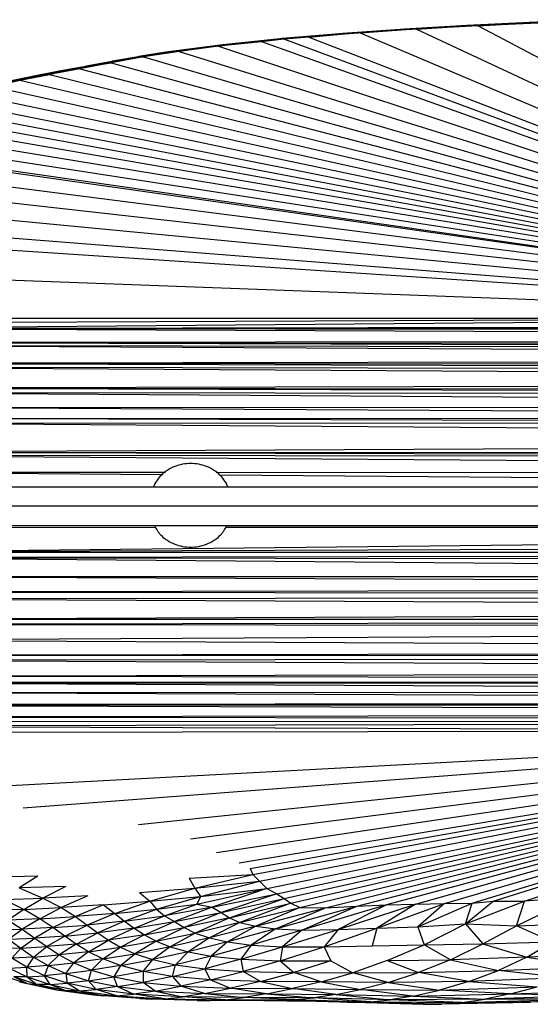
# Paper-space layout '_Frontal' of a CAD drawing. Header units: millimetres. Extents: x -50 to 1200, y -70 to 65.
# Tile 4 of 23: x 103 to 169, y -65 to 63. Entities that reach past the tile are written whole.
import ezdxf

# ---------------------------------------------------------------- set-up
doc = ezdxf.new("R2010")
doc.units = ezdxf.units.MM

psp = doc.layouts.new('_Frontal')

# ---------------------------------------------------------------- linework, layer by layer
at = {"color": 7, "linetype": 'Continuous', "lineweight": 25}
for p, q in [((169.29, 63.02), (161.06, 62.63)), ((161.06, 62.63), (169.23, 63.02)), ((169.29, 63.02), (161.12, 62.63)), ((171.35, 63.01), (162.54, 62.59)), ((177.45, 63.41), (169.23, 63.02)), ((169.23, 63.02), (177.4, 63.4)), ((169.29, 63.02), (169.23, 63.02)), ((177.45, 63.41), (169.29, 63.02)), ((177.5, 63.36), (169.29, 63.02)), ((169.34, 62.98), (169.29, 63.02)), ((169.34, 62.98), (177.5, 63.36)), ((171.35, 63.01), (169.34, 62.98)), ((153.01, 62.18), (144.89, 61.61)), ((144.89, 61.61), (152.93, 62.18)), ((153.01, 62.18), (144.98, 61.62)), ((153.09, 62.14), (144.98, 61.62)), ((145.08, 61.58), (153.09, 62.14)), ((154.49, 62.16), (147.14, 61.67)), ((147.14, 61.67), (153.09, 62.14)), ((161.12, 62.63), (152.93, 62.18)), ((152.93, 62.18), (161.06, 62.63)), ((153.01, 62.18), (152.93, 62.18)), ((161.12, 62.63), (153.01, 62.18)), ((161.19, 62.59), (153.01, 62.18)), ((153.09, 62.14), (153.01, 62.18)), ((153.09, 62.14), (161.19, 62.59)), ((154.49, 62.16), (153.09, 62.14)), ((162.54, 62.59), (154.49, 62.16)), ((154.49, 62.16), (161.19, 62.59)), ((154.49, 62.16), (235.19, 24.44)), ((161.12, 62.63), (161.06, 62.63)), ((169.34, 62.98), (161.12, 62.63)), ((161.19, 62.59), (161.12, 62.63)), ((161.19, 62.59), (169.34, 62.98)), ((162.54, 62.59), (161.19, 62.59)), ((162.54, 62.59), (169.34, 62.98)), ((162.54, 62.59), (235.19, 24.44)), ((134.25, 60.55), (128.62, 59.93)), ((137.07, 60.94), (129.21, 60.13)), ((129.21, 60.13), (136.96, 60.94)), ((137.07, 60.94), (129.34, 60.14)), ((137.18, 60.91), (129.34, 60.14)), ((137.18, 60.91), (129.48, 60.1)), ((129.48, 60.1), (134.25, 60.55)), ((134.25, 60.55), (137.18, 60.91)), ((137.27, 60.85), (134.25, 60.55)), ((134.25, 60.55), (235.19, 24.44)), ((144.98, 61.62), (136.96, 60.94)), ((136.96, 60.94), (144.89, 61.61)), ((137.07, 60.94), (136.96, 60.94)), ((144.98, 61.62), (137.07, 60.94)), ((145.08, 61.58), (137.07, 60.94)), ((137.18, 60.91), (137.07, 60.94)), ((137.18, 60.91), (145.08, 61.58)), ((140.41, 61.13), (137.18, 60.91)), ((137.27, 60.85), (137.18, 60.91)), ((140.41, 61.13), (137.27, 60.85)), ((137.27, 60.85), (235.19, 24.44)), ((147.14, 61.67), (140.41, 61.13)), ((140.41, 61.13), (145.08, 61.58)), ((140.41, 61.13), (235.19, 24.44)), ((144.98, 61.62), (144.89, 61.61)), ((145.08, 61.58), (144.98, 61.62)), ((147.14, 61.67), (145.08, 61.58)), ((147.14, 61.67), (235.19, 24.44)), ((121.93, 59.16), (118.22, 58.59)), ((121.77, 59.15), (118.22, 58.59)), ((118.39, 58.6), (121.93, 59.16)), ((123.49, 59.26), (118.85, 58.54)), ((129.34, 60.14), (121.77, 59.15)), ((129.21, 60.13), (121.77, 59.15)), ((121.93, 59.16), (121.77, 59.15)), ((129.34, 60.14), (121.93, 59.16)), ((129.48, 60.1), (121.93, 59.16)), ((121.93, 59.16), (122.08, 59.13)), ((129.48, 60.1), (122.08, 59.13)), ((123.49, 59.26), (122.08, 59.13)), ((129.48, 60.1), (123.49, 59.26)), ((128.62, 59.93), (123.49, 59.26)), ((123.49, 59.26), (235.19, 24.44)), ((128.62, 59.93), (129.48, 60.1)), ((128.62, 59.93), (235.19, 24.44)), ((129.34, 60.14), (129.21, 60.13)), ((129.48, 60.1), (129.34, 60.14)), ((114.96, 57.99), (111.35, 57.32)), ((111.35, 57.32), (114.78, 57.97)), ((111.55, 57.34), (114.96, 57.99)), ((115.15, 57.96), (111.55, 57.34)), ((115.15, 57.96), (111.75, 57.32)), ((118.85, 58.54), (114.62, 57.78)), ((115.15, 57.96), (114.62, 57.78)), ((118.39, 58.6), (114.78, 57.97)), ((114.78, 57.97), (118.22, 58.59)), ((114.96, 57.99), (114.78, 57.97)), ((114.96, 57.99), (118.39, 58.6)), ((118.56, 58.57), (114.96, 57.99)), ((114.96, 57.99), (115.15, 57.96)), ((118.56, 58.57), (115.15, 57.96)), ((118.85, 58.54), (115.15, 57.96)), ((118.39, 58.6), (118.22, 58.59)), ((122.08, 59.13), (118.39, 58.6)), ((118.39, 58.6), (118.56, 58.57)), ((122.08, 59.13), (118.56, 58.57)), ((118.56, 58.57), (118.85, 58.54)), ((122.08, 59.13), (118.85, 58.54)), ((118.85, 58.54), (235.19, 24.44)), ((108.06, 56.69), (104.32, 56)), ((107.85, 56.67), (104.32, 56)), ((104.55, 56.03), (108.06, 56.69)), ((108.28, 56.67), (104.55, 56.03)), ((108.28, 56.67), (104.79, 56.01)), ((110.55, 57.01), (106.55, 56.27)), ((106.55, 56.27), (108.28, 56.67)), ((111.55, 57.34), (107.85, 56.67)), ((107.85, 56.67), (111.35, 57.32)), ((108.06, 56.69), (107.85, 56.67)), ((111.55, 57.34), (108.06, 56.69)), ((111.75, 57.32), (108.06, 56.69)), ((108.28, 56.67), (108.06, 56.69)), ((108.28, 56.67), (111.75, 57.32)), ((110.55, 57.01), (108.28, 56.67)), ((114.62, 57.78), (110.55, 57.01)), ((111.75, 57.32), (110.55, 57.01)), ((110.55, 57.01), (235.19, 24.44)), ((111.55, 57.34), (111.35, 57.32)), ((111.75, 57.32), (111.55, 57.34)), ((111.75, 57.32), (114.62, 57.78)), ((114.62, 57.78), (235.19, 24.44)), ((99.14, 54.67), (102.7, 55.49)), ((104.55, 56.03), (100.91, 55.28)), ((100.91, 55.28), (104.32, 56)), ((101.16, 55.31), (104.55, 56.03)), ((104.79, 56.01), (101.16, 55.31)), ((104.79, 56.01), (101.41, 55.3)), ((102.7, 55.49), (101.41, 55.3)), ((102.7, 55.49), (106.55, 56.27)), ((102.7, 55.49), (104.79, 56.01)), ((102.7, 55.49), (235.19, 24.44)), ((104.55, 56.03), (104.32, 56)), ((104.79, 56.01), (104.55, 56.03)), ((106.55, 56.27), (104.79, 56.01)), ((106.55, 56.27), (235.19, 24.44)), ((99.14, 54.67), (235.19, 24.44)), ((93.02, 52.9), (235.19, 24.44)), ((95.86, 53.8), (235.19, 24.44)), ((235.19, 24.44), (90.61, 51.97)), ((235.19, 24.44), (86.79, 50.16)), ((235.19, 24.44), (88.67, 51.09)), ((84.87, 49.13), (235.19, 24.44)), ((82.85, 47.92), (235.19, 24.44)), ((80.78, 46.4), (235.19, 24.44)), ((81.12, 46.69), (235.19, 24.44)), ((79.17, 44.46), (235.19, 24.44)), ((235.19, 24.44), (78.57, 42.04)), ((235.19, 24.44), (78.53, 39.37)), ((78.58, 36.7), (235.19, 24.44)), ((235.19, 24.44), (78.95, 34.78)), ((235.19, 24.44), (78.21, 30.23)), ((235.19, 24.44), (78.02, 23.05)), ((78.03, 24.45), (235.19, 24.44)), ((235.19, 24.44), (78.03, 23.79)), ((390.83, 23.58), (78.02, 23.05)), ((391.93, 21.67), (78.02, 23.05)), ((391.75, 22.68), (78.02, 23.05)), ((391.35, 23.05), (78.02, 23.05)), ((391.93, 21.67), (78.02, 21.22)), ((392.31, 20.38), (78.02, 21.22)), ((392.26, 20.94), (78.02, 21.22)), ((392.32, 19.12), (78.02, 20.84)), ((392.31, 20.38), (78.02, 20.84)), ((392.32, 19.12), (78.02, 18.52)), ((392.32, 17.46), (78.02, 18.52)), ((392.32, 18.19), (78.02, 18.52)), ((392.32, 16.07), (78.03, 18.02)), ((392.32, 17.46), (78.03, 18.02)), ((392.32, 16.07), (78.08, 15.27)), ((392.31, 14.41), (78.08, 15.27)), ((392.32, 14.96), (78.08, 15.27)), ((392.3, 12.58), (78.09, 14.69)), ((392.31, 14.41), (78.09, 14.69)), ((392.3, 11.16), (78.13, 12.79)), ((392.3, 12.58), (78.13, 12.79)), ((392.3, 10.5), (78.13, 11.34)), ((392.3, 11.16), (78.13, 11.34)), ((392.29, 8.49), (78.13, 10.76)), ((392.3, 10.5), (78.13, 10.76)), ((392.29, 8.49), (78.05, 6.91)), ((342.01, 4.48), (78.04, 6.52)), ((392.29, 6.15), (78.04, 6.52)), ((392.29, 6.15), (78.05, 6.91)), ((392.29, 6.74), (78.05, 6.91)), ((121.25, 3.98), (77.97, 4.31)), ((121.7, 4.28), (77.97, 4.31)), ((341.47, 4.13), (128.31, 4.27)), ((335.51, 2.36), (128.84, 3.92)), ((50.99, -0.06), (447.85, -0.06)), ((120.47, -2.91), (77.88, -2.95)), ((77.91, -6.13), (340.69, -3.25)), ((340.35, -2.73), (129.53, -2.91)), ((343.05, -5.13), (77.91, -6.13)), ((392.33, -6.27), (77.91, -6.13)), ((392.33, -6.27), (77.92, -6.87)), ((392.33, -9.42), (77.92, -6.87)), ((392.33, -7.29), (77.92, -6.87)), ((392.33, -9.42), (77.97, -9.32)), ((392.34, -10.66), (77.97, -9.32)), ((392.34, -10.66), (78.01, -11.36)), ((392.34, -11.75), (78.01, -11.36)), ((392.34, -11.75), (78.03, -12.26)), ((392.35, -13.66), (78.03, -12.26)), ((392.35, -13.66), (78.06, -14.89)), ((392.34, -14.93), (78.06, -14.89)), ((392.34, -14.93), (78.06, -15.55)), ((392.33, -16.02), (78.06, -15.55)), ((392.33, -16.02), (78.07, -17.62)), ((392.21, -19.15), (78.07, -17.62)), ((392.21, -19.15), (78.08, -19.58)), ((392.17, -19.83), (78.08, -19.58)), ((392.17, -19.83), (78.08, -20.23)), ((392.06, -21.72), (78.08, -20.23)), ((392.06, -21.72), (78.11, -22.33)), ((392.05, -22.87), (78.11, -22.33)), ((392.05, -22.87), (78.12, -23.15)), ((78.12, -23.15), (392.24, -24.63)), ((78.12, -23.15), (392.09, -23.31)), ((78.14, -24.38), (392.24, -24.63)), ((78.14, -24.38), (392.32, -25.66)), ((78.16, -25.99), (392.32, -25.66)), ((78.16, -25.99), (392.33, -25.96)), ((78.16, -26.11), (392.33, -25.96)), ((78.16, -26.11), (392.37, -27.03)), ((78.14, -28.82), (392.37, -28.02)), ((78.15, -28.24), (392.37, -28.02)), ((78.16, -27.61), (392.37, -27.03)), ((78.16, -27.61), (392.37, -28.02)), ((235.18, -29.42), (78.12, -29.7)), ((78.14, -28.82), (235.18, -29.42)), ((78.51, -37.79), (235.18, -29.42)), ((103.11, -39.49), (235.18, -29.42)), ((118.21, -41.65), (235.18, -29.42)), ((124.99, -43.53), (235.18, -29.42)), ((128.38, -45.33), (235.18, -29.42)), ((131.33, -46.67), (235.18, -29.42)), ((132.78, -47.4), (235.18, -29.42)), ((133.11, -48.2), (235.18, -29.42)), ((134, -49.08), (235.18, -29.42)), ((134.93, -50.03), (235.18, -29.42)), ((136.26, -50.72), (235.18, -29.42)), ((137.2, -51.35), (235.18, -29.42)), ((138.09, -51.96), (235.18, -29.42)), ((139.27, -52.51), (235.18, -29.42)), ((142.61, -52.53), (235.18, -29.42)), ((146.7, -52.34), (235.18, -29.42)), ((235.18, -29.42), (150.57, -52.18)), ((154.34, -52.06), (235.18, -29.42)), ((158.14, -51.97), (235.18, -29.42)), ((161.77, -51.92), (235.18, -29.42)), ((164.48, -51.7), (235.18, -29.42)), ((168.58, -51.69), (235.18, -29.42)), ((132.78, -47.4), (133.11, -48.2)), ((105.03, -48.43), (98.74, -48.55)), ((105.03, -48.43), (102.6, -49.96)), ((124.82, -48.68), (133.11, -48.2)), ((124.82, -48.68), (125.56, -49.99)), ((125.56, -49.99), (133.11, -48.2)), ((133.11, -48.2), (134, -49.08)), ((108.72, -49.75), (102.6, -49.96)), ((102.6, -49.96), (105.69, -51.28)), ((108.72, -49.75), (105.69, -51.28)), ((118.31, -50.54), (125.56, -49.99)), ((119.68, -51.7), (125.56, -49.99)), ((125.56, -49.99), (134, -49.08)), ((125.56, -49.99), (126.28, -51.05)), ((125.79, -52.08), (134.93, -50.03)), ((126.28, -51.05), (134, -49.08)), ((126.28, -51.05), (134.93, -50.03)), ((134.93, -50.03), (127.82, -52.46)), ((134, -49.08), (134.93, -50.03)), ((134.93, -50.03), (136.26, -50.72)), ((100.62, -51.46), (105.69, -51.28)), ((103.21, -52.75), (105.69, -51.28)), ((111.59, -50.98), (105.69, -51.28)), ((105.69, -51.28), (108.11, -52.52)), ((111.59, -50.98), (108.11, -52.52)), ((118.31, -50.54), (119.68, -51.7)), ((119.68, -51.7), (126.28, -51.05)), ((120.55, -52.74), (126.28, -51.05)), ((126.28, -51.05), (125.79, -52.08)), ((127.82, -52.46), (136.26, -50.72)), ((136.26, -50.72), (129, -53.15)), ((129, -53.15), (137.2, -51.35)), ((130.06, -53.85), (137.2, -51.35)), ((136.26, -50.72), (137.2, -51.35)), ((137.2, -51.35), (138.09, -51.96)), ((167.53, -54.88), (175.07, -51.24)), ((175.07, -51.24), (168.58, -51.69)), ((103.21, -52.75), (100.62, -51.46)), ((103.21, -52.75), (108.11, -52.52)), ((105.3, -53.97), (108.11, -52.52)), ((113.64, -52.17), (108.11, -52.52)), ((108.11, -52.52), (109.98, -53.7)), ((113.64, -52.17), (109.98, -53.7)), ((113.64, -52.17), (119.68, -51.7)), ((113.64, -52.17), (115.11, -53.29)), ((115.11, -53.29), (119.68, -51.7)), ((119.68, -51.7), (120.55, -52.74)), ((120.55, -52.74), (125.79, -52.08)), ((121.57, -53.6), (125.79, -52.08)), ((127.82, -52.46), (121.57, -53.6)), ((127.82, -52.46), (122.88, -54.35)), ((125.79, -52.08), (127.82, -52.46)), ((127.82, -52.46), (129, -53.15)), ((130.06, -53.85), (138.09, -51.96)), ((138.09, -51.96), (131.42, -54.48)), ((131.42, -54.48), (139.27, -52.51)), ((139.27, -52.51), (133.49, -54.94)), ((133.49, -54.94), (142.61, -52.53)), ((136.09, -55.29), (146.7, -52.34)), ((136.09, -55.29), (142.61, -52.53)), ((138.09, -51.96), (139.27, -52.51)), ((139.27, -52.51), (142.61, -52.53)), ((150.57, -52.18), (139.52, -55.46)), ((139.52, -55.46), (146.7, -52.34)), ((142.61, -52.53), (146.7, -52.34)), ((144.24, -55.37), (154.34, -52.06)), ((150.57, -52.18), (144.24, -55.37)), ((146.7, -52.34), (150.57, -52.18)), ((149.33, -55.22), (158.14, -51.97)), ((154.34, -52.06), (149.33, -55.22)), ((150.57, -52.18), (154.34, -52.06)), ((154.34, -52.06), (158.14, -51.97)), ((154.68, -55.05), (161.77, -51.92)), ((158.14, -51.97), (154.68, -55.05)), ((158.14, -51.97), (161.77, -51.92)), ((160.9, -54.63), (168.58, -51.69)), ((160.9, -54.63), (164.48, -51.7)), ((160.9, -54.63), (161.77, -51.92)), ((161.77, -51.92), (164.48, -51.7)), ((164.48, -51.7), (168.58, -51.69)), ((167.53, -54.88), (168.58, -51.69)), ((103.21, -52.75), (98.98, -52.89)), ((103.21, -52.75), (101.16, -54.14)), ((105.3, -53.97), (101.16, -54.14)), ((105.3, -53.97), (103.01, -55.34)), ((105.3, -53.97), (103.21, -52.75)), ((105.3, -53.97), (109.98, -53.7)), ((107.02, -55.13), (105.3, -53.97)), ((107.02, -55.13), (109.98, -53.7)), ((115.11, -53.29), (109.98, -53.7)), ((109.98, -53.7), (111.49, -54.8)), ((115.11, -53.29), (111.49, -54.8)), ((115.11, -53.29), (120.55, -52.74)), ((115.11, -53.29), (116.34, -54.3)), ((116.34, -54.3), (120.55, -52.74)), ((116.34, -54.3), (121.57, -53.6)), ((117.61, -55.22), (121.57, -53.6)), ((120.55, -52.74), (121.57, -53.6)), ((121.57, -53.6), (122.88, -54.35)), ((122.88, -54.35), (129, -53.15)), ((129, -53.15), (124.15, -55.11)), ((130.06, -53.85), (124.15, -55.11)), ((130.06, -53.85), (125.59, -55.84)), ((129, -53.15), (130.06, -53.85)), ((130.06, -53.85), (131.42, -54.48)), ((101.16, -54.14), (103.01, -55.34)), ((107.02, -55.13), (103.01, -55.34)), ((107.02, -55.13), (104.64, -56.49)), ((107.02, -55.13), (111.49, -54.8)), ((108.55, -56.23), (107.02, -55.13)), ((108.55, -56.23), (111.49, -54.8)), ((116.34, -54.3), (111.49, -54.8)), ((111.49, -54.8), (112.87, -55.82)), ((116.34, -54.3), (112.87, -55.82)), ((117.61, -55.22), (112.87, -55.82)), ((117.61, -55.22), (114.29, -56.79)), ((116.34, -54.3), (117.61, -55.22)), ((117.61, -55.22), (122.88, -54.35)), ((117.61, -55.22), (118.97, -56.07)), ((118.97, -56.07), (122.88, -54.35)), ((118.97, -56.07), (124.15, -55.11)), ((120.49, -56.89), (124.15, -55.11)), ((122.88, -54.35), (124.15, -55.11)), ((124.15, -55.11), (125.59, -55.84)), ((131.42, -54.48), (125.59, -55.84)), ((131.42, -54.48), (127.44, -56.47)), ((133.49, -54.94), (127.44, -56.47)), ((133.49, -54.94), (129.83, -57.01)), ((131.42, -54.48), (133.49, -54.94)), ((133.49, -54.94), (136.09, -55.29)), ((142.44, -57.65), (149.33, -55.22)), ((144.24, -55.37), (149.33, -55.22)), ((149.33, -55.22), (148.71, -57.53)), ((149.33, -55.22), (154.68, -55.05)), ((154.68, -55.05), (160.9, -54.63)), ((154.68, -55.05), (155.49, -57.38)), ((155.49, -57.38), (160.9, -54.63)), ((160.9, -54.63), (167.53, -54.88)), ((160.9, -54.63), (163.14, -57.27)), ((163.14, -57.27), (167.53, -54.88)), ((167.53, -54.88), (175.5, -54.61)), ((172.26, -56.99), (167.53, -54.88)), ((99.51, -55.43), (103.01, -55.34)), ((101.2, -56.62), (103.01, -55.34)), ((101.2, -56.62), (104.64, -56.49)), ((102.81, -57.8), (104.64, -56.49)), ((103.01, -55.34), (104.64, -56.49)), ((108.55, -56.23), (104.64, -56.49)), ((104.64, -56.49), (106.2, -57.61)), ((108.55, -56.23), (106.2, -57.61)), ((108.55, -56.23), (112.87, -55.82)), ((110.03, -57.28), (108.55, -56.23)), ((110.03, -57.28), (112.87, -55.82)), ((112.87, -55.82), (114.29, -56.79)), ((118.97, -56.07), (114.29, -56.79)), ((118.97, -56.07), (115.86, -57.69)), ((118.97, -56.07), (120.49, -56.89)), ((120.49, -56.89), (125.59, -55.84)), ((125.59, -55.84), (122.33, -57.63)), ((127.44, -56.47), (122.33, -57.63)), ((127.44, -56.47), (124.67, -58.3)), ((125.59, -55.84), (127.44, -56.47)), ((127.44, -56.47), (129.83, -57.01)), ((136.09, -55.29), (129.83, -57.01)), ((136.09, -55.29), (132.92, -57.42)), ((139.52, -55.46), (132.92, -57.42)), ((136.09, -55.29), (139.52, -55.46)), ((136.98, -57.66), (144.24, -55.37)), ((139.52, -55.46), (136.98, -57.66)), ((139.52, -55.46), (144.24, -55.37)), ((144.24, -55.37), (142.44, -57.65)), ((102.81, -57.8), (99.92, -57.88)), ((101.2, -56.62), (102.81, -57.8)), ((102.81, -57.8), (101.64, -59.11)), ((102.81, -57.8), (106.2, -57.61)), ((102.81, -57.8), (104.5, -58.97)), ((104.5, -58.97), (106.2, -57.61)), ((110.03, -57.28), (106.2, -57.61)), ((106.2, -57.61), (107.84, -58.7)), ((110.03, -57.28), (107.84, -58.7)), ((110.03, -57.28), (114.29, -56.79)), ((111.64, -58.29), (110.03, -57.28)), ((111.64, -58.29), (114.29, -56.79)), ((111.64, -58.29), (115.86, -57.69)), ((113.52, -59.23), (115.86, -57.69)), ((114.29, -56.79), (115.86, -57.69)), ((120.49, -56.89), (115.86, -57.69)), ((115.86, -57.69), (117.72, -58.54)), ((120.49, -56.89), (117.72, -58.54)), ((122.33, -57.63), (117.72, -58.54)), ((122.33, -57.63), (120.05, -59.31)), ((120.49, -56.89), (122.33, -57.63)), ((122.33, -57.63), (124.67, -58.3)), ((129.83, -57.01), (124.67, -58.3)), ((129.83, -57.01), (127.66, -58.86)), ((132.92, -57.42), (127.66, -58.86)), ((129.83, -57.01), (132.92, -57.42)), ((132.92, -57.42), (131.55, -59.27)), ((131.55, -59.27), (136.98, -57.66)), ((132.92, -57.42), (136.98, -57.66)), ((136.7, -59.49), (142.44, -57.65)), ((136.98, -57.66), (136.7, -59.49)), ((136.98, -57.66), (142.44, -57.65)), ((142.44, -57.65), (148.71, -57.53)), ((142.44, -57.65), (143.32, -59.49)), ((148.71, -57.53), (155.49, -57.38)), ((150.67, -59.43), (155.49, -57.38)), ((155.49, -57.38), (163.14, -57.27)), ((158.93, -59.33), (155.49, -57.38)), ((158.93, -59.33), (163.14, -57.27)), ((163.14, -57.27), (172.26, -56.99)), ((163.14, -57.27), (168.9, -58.99)), ((168.9, -58.99), (172.26, -56.99)), ((104.5, -58.97), (101.64, -59.11)), ((103.59, -60.31), (101.64, -59.11)), ((104.5, -58.97), (103.59, -60.31)), ((104.5, -58.97), (107.84, -58.7)), ((104.5, -58.97), (106.4, -60.09)), ((106.4, -60.09), (107.84, -58.7)), ((111.64, -58.29), (107.84, -58.7)), ((107.84, -58.7), (109.73, -59.74)), ((111.64, -58.29), (109.73, -59.74)), ((113.52, -59.23), (111.64, -58.29)), ((113.52, -59.23), (117.72, -58.54)), ((115.84, -60.1), (117.72, -58.54)), ((117.72, -58.54), (120.05, -59.31)), ((124.67, -58.3), (120.05, -59.31)), ((124.67, -58.3), (123.02, -59.98)), ((127.66, -58.86), (123.02, -59.98)), ((124.67, -58.3), (127.66, -58.86)), ((127.66, -58.86), (126.85, -60.52)), ((127.66, -58.86), (131.55, -59.27)), ((168.9, -58.99), (158.93, -59.33)), ((168.9, -58.99), (165.21, -60.73)), ((179.79, -58.55), (168.9, -58.99)), ((168.9, -58.99), (176.96, -60.23)), ((101.29, -60.42), (103.59, -60.31)), ((101.29, -60.42), (103.66, -61.56)), ((106.4, -60.09), (103.59, -60.31)), ((105.92, -61.42), (103.59, -60.31)), ((103.66, -61.56), (103.59, -60.31)), ((106.4, -60.09), (105.92, -61.42)), ((106.4, -60.09), (109.73, -59.74)), ((106.4, -60.09), (108.72, -61.14)), ((108.72, -61.14), (109.73, -59.74)), ((113.52, -59.23), (109.73, -59.74)), ((109.73, -59.74), (112.04, -60.71)), ((113.52, -59.23), (112.04, -60.71)), ((115.84, -60.1), (112.04, -60.71)), ((115.84, -60.1), (113.52, -59.23)), ((115.84, -60.1), (114.98, -61.57)), ((115.84, -60.1), (120.05, -59.31)), ((118.79, -60.88), (115.84, -60.1)), ((118.79, -60.88), (120.05, -59.31)), ((118.79, -60.88), (123.02, -59.98)), ((120.05, -59.31), (123.02, -59.98)), ((122.61, -61.51), (123.02, -59.98)), ((123.02, -59.98), (126.85, -60.52)), ((131.55, -59.27), (126.85, -60.52)), ((131.55, -59.27), (136.7, -59.49)), ((131.55, -59.27), (131.87, -60.87)), ((136.7, -59.49), (131.87, -60.87)), ((136.7, -59.49), (143.32, -59.49)), ((136.7, -59.49), (138.45, -61)), ((143.32, -59.49), (138.45, -61)), ((143.32, -59.49), (146.19, -61.02)), ((150.67, -59.43), (146.19, -61.02)), ((150.67, -59.43), (158.93, -59.33)), ((150.67, -59.43), (154.75, -61.01)), ((158.93, -59.33), (154.75, -61.01)), ((158.93, -59.33), (165.21, -60.73)), ((165.21, -60.73), (176.96, -60.23)), ((100.57, -61.44), (103.64, -62.43)), ((103.66, -61.56), (101.91, -61.56)), ((104.93, -62.56), (101.91, -61.56)), ((103.64, -62.43), (101.91, -61.56)), ((103.66, -61.56), (105.92, -61.42)), ((103.66, -61.56), (106.64, -62.55)), ((103.66, -61.56), (104.93, -62.56)), ((108.72, -61.14), (105.92, -61.42)), ((108.86, -62.4), (105.92, -61.42)), ((106.64, -62.55), (105.92, -61.42)), ((108.72, -61.14), (112.04, -60.71)), ((108.72, -61.14), (111.65, -62.07)), ((108.72, -61.14), (108.86, -62.4)), ((111.65, -62.07), (112.04, -60.71)), ((111.65, -62.07), (114.98, -61.57)), ((112.04, -60.71), (114.98, -61.57)), ((118.79, -60.88), (114.98, -61.57)), ((114.98, -61.57), (118.78, -62.28)), ((115.44, -62.84), (114.98, -61.57)), ((118.79, -60.88), (118.78, -62.28)), ((122.61, -61.51), (118.78, -62.28)), ((122.61, -61.51), (118.79, -60.88)), ((122.61, -61.51), (126.85, -60.52)), ((127.57, -61.95), (122.61, -61.51)), ((122.61, -61.51), (123.73, -62.79)), ((126.85, -60.52), (131.87, -60.87)), ((127.57, -61.95), (126.85, -60.52)), ((127.57, -61.95), (131.87, -60.87)), ((131.87, -60.87), (138.45, -61)), ((134.1, -62.15), (131.87, -60.87)), ((134.1, -62.15), (138.45, -61)), ((138.45, -61), (146.19, -61.02)), ((142.06, -62.21), (138.45, -61)), ((142.06, -62.21), (146.19, -61.02)), ((146.19, -61.02), (154.75, -61.01)), ((150.79, -62.3), (146.19, -61.02)), ((150.79, -62.3), (154.75, -61.01)), ((154.75, -61.01), (165.21, -60.73)), ((161.33, -62.16), (154.75, -61.01)), ((161.33, -62.16), (165.21, -60.73)), ((173.72, -61.67), (161.33, -62.16)), ((173.72, -61.67), (165.21, -60.73)), ((102.65, -62.2), (103.64, -62.43)), ((103.64, -62.43), (104.93, -62.56)), ((103.64, -62.43), (107.49, -63.25)), ((106.64, -62.55), (104.93, -62.56)), ((108.78, -63.38), (104.93, -62.56)), ((107.49, -63.25), (104.93, -62.56)), ((106.64, -62.55), (108.86, -62.4)), ((106.64, -62.55), (110.46, -63.38)), ((106.64, -62.55), (108.78, -63.38)), ((111.65, -62.07), (108.86, -62.4)), ((112.66, -63.21), (108.86, -62.4)), ((110.46, -63.38), (108.86, -62.4)), ((111.65, -62.07), (115.44, -62.84)), ((111.65, -62.07), (112.66, -63.21)), ((115.44, -62.84), (112.66, -63.21)), ((115.44, -62.84), (118.78, -62.28)), ((115.44, -62.84), (120.38, -63.42)), ((115.44, -62.84), (117.59, -63.82)), ((118.78, -62.28), (123.73, -62.79)), ((120.38, -63.42), (118.78, -62.28)), ((120.38, -63.42), (123.73, -62.79)), ((127.57, -61.95), (123.73, -62.79)), ((123.73, -62.79), (130.21, -63.04)), ((126.82, -63.72), (123.73, -62.79)), ((134.1, -62.15), (127.57, -61.95)), ((127.57, -61.95), (130.21, -63.04)), ((134.1, -62.15), (130.21, -63.04)), ((142.06, -62.21), (134.1, -62.15)), ((134.1, -62.15), (138.28, -63.09)), ((142.06, -62.21), (138.28, -63.09)), ((150.79, -62.3), (142.06, -62.21)), ((142.06, -62.21), (147.18, -63.23)), ((150.79, -62.3), (147.18, -63.23)), ((161.33, -62.16), (150.79, -62.3)), ((150.79, -62.3), (157.48, -63.29)), ((161.33, -62.16), (157.48, -63.29)), ((157.48, -63.29), (170.25, -62.86)), ((161.33, -62.16), (170.25, -62.86)), ((166.78, -63.8), (170.25, -62.86)), ((107.49, -63.25), (108.78, -63.38)), ((107.49, -63.25), (112.33, -63.91)), ((110.46, -63.38), (108.78, -63.38)), ((113.67, -64.03), (108.78, -63.38)), ((112.33, -63.91), (108.78, -63.38)), ((110.46, -63.38), (112.66, -63.21)), ((110.46, -63.38), (115.38, -64.02)), ((110.46, -63.38), (113.67, -64.03)), ((112.33, -63.91), (113.67, -64.03)), ((117.59, -63.82), (112.66, -63.21)), ((115.38, -64.02), (112.66, -63.21)), ((115.38, -64.02), (113.67, -64.03)), ((119.85, -64.48), (113.67, -64.03)), ((118.37, -64.38), (113.67, -64.03)), ((115.38, -64.02), (117.59, -63.82)), ((115.38, -64.02), (121.67, -64.43)), ((115.38, -64.02), (119.85, -64.48)), ((120.38, -63.42), (117.59, -63.82)), ((123.97, -64.18), (117.59, -63.82)), ((121.67, -64.43), (117.59, -63.82)), ((120.38, -63.42), (126.82, -63.72)), ((120.38, -63.42), (123.97, -64.18)), ((121.67, -64.43), (123.97, -64.18)), ((126.82, -63.72), (123.97, -64.18)), ((132, -64.24), (123.97, -64.18)), ((129.56, -64.55), (123.97, -64.18)), ((126.82, -63.72), (130.21, -63.04)), ((126.82, -63.72), (134.91, -63.76)), ((126.82, -63.72), (132, -64.24)), ((129.56, -64.55), (132, -64.24)), ((130.21, -63.04), (138.28, -63.09)), ((134.91, -63.76), (130.21, -63.04)), ((134.91, -63.76), (132, -64.24)), ((141.07, -64.28), (132, -64.24)), ((138.58, -64.53), (132, -64.24)), ((134.91, -63.76), (138.28, -63.09)), ((134.91, -63.76), (143.94, -63.87)), ((134.91, -63.76), (141.07, -64.28)), ((138.28, -63.09), (147.18, -63.23)), ((143.94, -63.87), (138.28, -63.09)), ((138.58, -64.53), (141.07, -64.28)), ((143.94, -63.87), (141.07, -64.28)), ((151.05, -64.57), (141.07, -64.28)), ((148.53, -64.82), (141.07, -64.28)), ((143.94, -63.87), (147.18, -63.23)), ((143.94, -63.87), (154.01, -64.08)), ((143.94, -63.87), (151.05, -64.57)), ((147.18, -63.23), (157.48, -63.29)), ((154.01, -64.08), (147.18, -63.23)), ((154.01, -64.08), (151.05, -64.57)), ((154.01, -64.08), (157.48, -63.29)), ((154.01, -64.08), (166.78, -63.8)), ((154.01, -64.08), (163.45, -64.49)), ((166.78, -63.8), (157.48, -63.29)), ((166.78, -63.8), (163.45, -64.49)), ((177.67, -63.96), (163.45, -64.49)), ((166.78, -63.8), (180.7, -63.25)), ((166.78, -63.8), (177.67, -63.96)), ((118.37, -64.38), (119.85, -64.48)), ((121.67, -64.43), (119.85, -64.48)), ((127.55, -64.67), (119.85, -64.48)), ((125.85, -64.63), (119.85, -64.48)), ((121.67, -64.43), (129.56, -64.55)), ((121.67, -64.43), (127.55, -64.67)), ((125.85, -64.63), (127.55, -64.67)), ((129.56, -64.55), (127.55, -64.67)), ((136.44, -64.65), (127.55, -64.67)), ((134.57, -64.66), (127.55, -64.67)), ((129.56, -64.55), (138.58, -64.53)), ((129.56, -64.55), (136.44, -64.65)), ((134.57, -64.66), (136.44, -64.65)), ((134.57, -64.66), (140.54, -64.75)), ((138.58, -64.53), (136.44, -64.65)), ((146.32, -64.89), (136.44, -64.65)), ((138.58, -64.53), (148.53, -64.82)), ((138.58, -64.53), (146.32, -64.89)), ((148.53, -64.82), (146.32, -64.89)), ((157.78, -65.13), (146.32, -64.89)), ((155.46, -65.15), (146.32, -64.89)), ((148.53, -64.82), (151.05, -64.57)), ((148.53, -64.82), (160.42, -64.93)), ((148.53, -64.82), (157.78, -65.13)), ((163.45, -64.49), (151.05, -64.57)), ((160.42, -64.93), (151.05, -64.57)), ((155.46, -65.15), (157.78, -65.13)), ((171.98, -64.79), (157.78, -65.13)), ((160.42, -64.93), (157.78, -65.13)), ((169.36, -64.93), (157.78, -65.13)), ((160.42, -64.93), (174.74, -64.47)), ((160.42, -64.93), (163.45, -64.49)), ((160.42, -64.93), (171.98, -64.79)), ((174.74, -64.47), (163.45, -64.49))]:
    psp.add_line(p, q, dxfattribs=at)
at = {"color": 7, "linetype": 'Continuous', "lineweight": 25, "flags": 128}
for points in [[(447.85, 2.36), (257.8, 2.36), (53.13, 2.36)], [(53.05, -2.64), (254.4, -2.64), (447.85, -2.64)]]:
    psp.add_lwpolyline(points, dxfattribs=at)
at = {"color": 7, "linetype": 'Continuous', "lineweight": 25}
for points, knots in [([(120.11, 2.36), (120.41, 2.9), (121.07, 4.1), (122.88, 5.22), (125, 5.64), (127.12, 5.22), (128.93, 4.1), (129.59, 2.9), (129.89, 2.36)], [0, 0, 0, 0, 0.149168, 0.331525, 0.5, 0.668475, 0.850832, 1, 1, 1, 1]), ([(129.71, -2.64), (129.46, -3.08), (128.85, -4.17), (127.11, -5.21), (125, -5.64), (122.89, -5.21), (121.15, -4.17), (120.54, -3.08), (120.29, -2.64)], [0, 0, 0, 0, 0.129435, 0.322049, 0.5, 0.677951, 0.870565, 1, 1, 1, 1])]:
    psp.add_open_spline(points, degree=3, knots=knots, dxfattribs=at)

doc.saveas('drawing.dxf')
